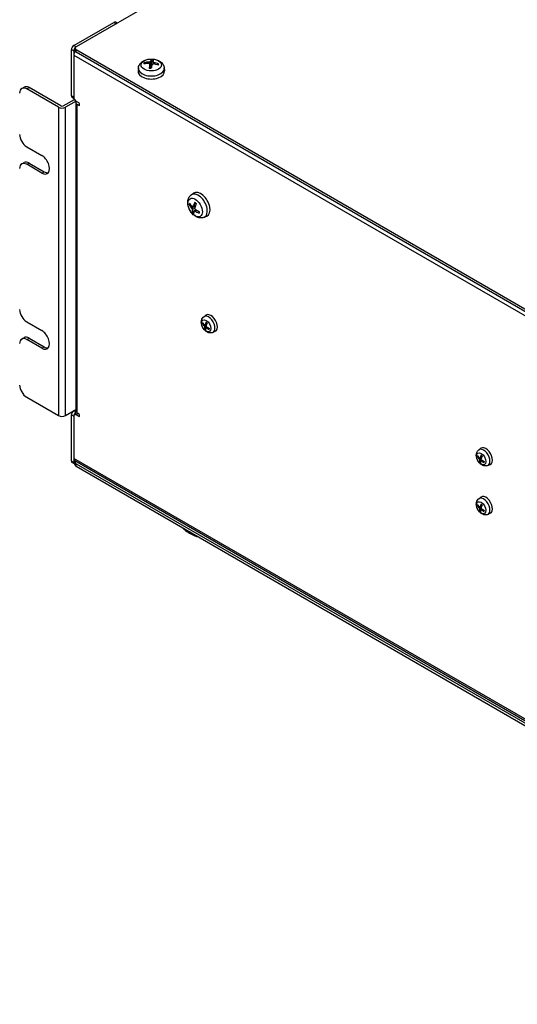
# Model space of a CAD drawing. Header units: millimetres. Extents: x 0 to 2376, y 0 to 1680.
# Tile 56 of 61: x 1616 to 1765, y 1132 to 1428. Entities that reach past the tile are written whole.
import ezdxf

# ---------------------------------------------------------------- set-up
doc = ezdxf.new("R2010")
doc.units = ezdxf.units.MM
doc.header["$LTSCALE"] = 0.2
doc.layers.add('01_Object Line', color=4, linetype='Continuous')

# ---------------------------------------------------------------- blocks, each defined once
blk = doc.blocks.new('A$C8dec59c9')
for p, q in [((-145.66, 365.38), (-281.43, 287)), ((-282.14, 287.41), (-270.11, 294.35)), ((-270.11, 294.35), (-269.41, 293.94)), ((-269.11, 294.11), (-269.61, 294.4)), ((-281.43, 287), (-282.14, 287.41)), ((-282.84, 286.18), (-282.14, 285.77)), ((-282.84, 272.3), (-282.84, 286.18)), ((-282.14, 285.77), (-282.14, 271.89)), ((-282.14, 284.55), (-0.71, 122.07)), ((-281.72, 286.59), (-281.72, 285.77)), ((-281.43, 285.37), (-281.43, 286.18)), ((-281.43, 286.18), (-1.41, 124.52)), ((-1.41, 123.7), (-281.43, 285.37)), ((-260.68, 281.94), (-260.79, 282.15)), ((-259.44, 282.42), (-259.44, 281.96)), ((-259.29, 281.81), (-259.16, 280.65)), ((-259.29, 281.77), (-259.17, 280.65)), ((-259.08, 282.58), (-258.91, 280.95)), ((-258.77, 283.01), (-258.79, 281.74)), ((-258.31, 282.5), (-258.38, 281.84)), ((-258.05, 282.3), (-258.06, 281.84)), ((-256.73, 281.79), (-256.86, 281.57)), ((-262.7, 280.65), (-262.79, 279.79)), ((-254.9, 280.65), (-254.81, 279.79)), ((-297.78, 274.49), (-297.07, 274.9)), ((-296.28, 274.34), (-295.57, 274.75)), ((-286.73, 268.83), (-296.28, 274.34)), ((-286.02, 269.24), (-295.57, 274.75)), ((-285.32, 269.24), (-281.93, 271.2)), ((-281.43, 270.67), (-284.61, 268.83)), ((-282.14, 271.89), (-282.84, 272.3)), ((-282.64, 271.84), (-282.07, 271.52)), ((-281.51, 270.26), (-281.51, 177.59)), ((-281.43, 270.67), (-280.72, 270.26)), ((-281.07, 176.98), (-281.07, 269.65)), ((-280.72, 269.44), (-281.07, 269.65)), ((-280.72, 269.44), (-280.37, 269.65)), ((-286.73, 268.83), (-286.73, 176.16)), ((-284.61, 176.16), (-284.61, 268.83)), ((-296.28, 256.99), (-291.75, 254.38)), ((-297.78, 251.83), (-297.07, 252.24)), ((-296.28, 251.69), (-295.57, 252.09)), ((-291.75, 249.07), (-296.28, 251.69)), ((-295.57, 252.09), (-291.05, 249.48)), ((-291.75, 249.07), (-291.05, 249.48)), ((-246.77, 242.52), (-246.07, 243.03)), ((-247.28, 239.59), (-247.02, 239.63)), ((-246.66, 238.55), (-245.52, 239.28)), ((-246.5, 238.14), (-245.72, 238.51)), ((-245.97, 237.66), (-246.38, 237.31)), ((-246.33, 239.03), (-245.48, 239.4)), ((-246.25, 239.11), (-245.45, 239.48)), ((-245.92, 237.75), (-245.41, 238.12)), ((-245.7, 237.71), (-245.24, 238)), ((-245.42, 238.13), (-245.53, 238.03)), ((-245.42, 238.13), (-245.42, 238.13)), ((-242.87, 235.76), (-242.08, 236.11)), ((-296.28, 204.33), (-291.75, 201.72)), ((-243, 205.87), (-242.35, 206.34)), ((-243.32, 203.75), (-243.11, 203.79)), ((-242.9, 203.1), (-242.13, 203.59)), ((-242.8, 202.84), (-242.29, 203.08)), ((-242.1, 202.85), (-242.76, 202.32)), ((-242.68, 203.42), (-242.1, 203.67)), ((-242.64, 203.47), (-242.08, 203.73)), ((-242.42, 202.58), (-242.07, 202.83)), ((-242.27, 202.55), (-241.97, 202.75)), ((-240.29, 201.18), (-239.55, 201.5)), ((-297.78, 199.17), (-297.07, 199.58)), ((-296.28, 199.02), (-295.57, 199.43)), ((-291.75, 196.41), (-296.28, 199.02)), ((-295.57, 199.43), (-291.05, 196.82)), ((-291.75, 196.41), (-291.05, 196.82)), ((-296.28, 181.67), (-286.73, 176.16)), ((-284.61, 176.16), (-281.51, 177.95)), ((-282.84, 162.48), (-282.84, 176.36)), ((-282.84, 176.36), (-282.14, 175.96)), ((-281.43, 177.18), (-282.14, 177.59)), ((-282.14, 175.96), (-282.14, 162.07)), ((-281.93, 176.41), (-281.22, 176.82)), ((-281.37, 177.21), (-281.43, 177.18)), ((-281.43, 176.36), (-280.72, 176.77)), ((-280.72, 175.96), (-281.43, 176.36)), ((-281.07, 176.98), (-280.72, 176.77)), ((-280.72, 175.96), (-280.37, 176.16)), ((-160.27, 165.86), (-159.61, 166.33)), ((-0.71, 0.82), (-282.14, 163.3)), ((-160.59, 163.74), (-160.38, 163.78)), ((-160.17, 163.09), (-159.4, 163.58)), ((-160.06, 162.84), (-159.55, 163.07)), ((-159.37, 162.84), (-160.02, 162.31)), ((-159.95, 163.41), (-159.37, 163.66)), ((-159.9, 163.46), (-159.35, 163.72)), ((-159.68, 162.57), (-159.34, 162.82)), ((-282.14, 162.07), (-282.84, 162.48)), ((-281.93, 161.62), (-282.64, 162.03)), ((-281.82, 162.61), (-0.71, 0.31)), ((-281.72, 161.26), (-281.72, 162.07)), ((-281.43, 160.85), (-281.43, 161.67)), ((-281.43, 161.67), (-1.41, 0)), ((-1.41, -0.82), (-281.43, 160.85)), ((-159.54, 162.55), (-159.24, 162.74)), ((-157.56, 161.17), (-156.82, 161.49)), ((-160.27, 151.16), (-159.61, 151.64)), ((-160.59, 149.05), (-160.38, 149.08)), ((-160.17, 148.39), (-159.4, 148.89)), ((-160.06, 148.14), (-159.55, 148.38)), ((-159.37, 148.15), (-160.02, 147.61)), ((-159.95, 148.71), (-159.37, 148.97)), ((-159.9, 148.77), (-159.35, 149.03)), ((-159.68, 147.88), (-159.34, 148.12)), ((-159.54, 147.85), (-159.24, 148.05)), ((-157.56, 146.47), (-156.82, 146.8))]:
    blk.add_line(p, q)
for centre, major_axis, ratio, start_param, end_param in [((-270.11, 293.53), (0.5, 0.866), 0.57735, 0, 0.785398), ((-282.14, 286.59), (-0.5, -0.866), 0.57735, 3.926991, 5.497787), ((-281.43, 286.18), (0.5, 0.866), 0.57735, 0.785398, 2.356194), ((-281.07, 285.16), (-0.75, -1.3), 0.57735, 4.582032, 5.497787), ((-280.72, 286.59), (-1, 0), 0.57735, 5.497787, 7.068583), ((-280.72, 285.77), (-1, 0), 0.57735, 0, 0.785398), ((-258.8, 281.86), (-2.23, 0), 0.57735, 6.006206, 6.258812), ((-258.77, 276.96), (6.2, -1.95), 0.746546, 1.924585, 2.163569), ((-258.81, 276.8), (-6.38, 1.26), 0.859691, 4.976879, 5.215863), ((-258.8, 281.81), (-2.07, 0), 0.57735, 5.995485, 6.194645), ((-258.66, 276.88), (0.09, -6.5), 0.131071, 3.856922, 4.095907), ((-258.66, 276.87), (0.29, 6.49), 0.213438, 0.267406, 0.50639), ((-258.94, 276.9), (1.22, 6.38), 0.112799, 0.74017, 0.979154), ((-258.8, 280.87), (1.5, 0), 0.57735, 1.379535, 1.561672), ((-258.8, 281.81), (2.07, 0), 0.57735, 1.288284, 1.557145), ((-258.8, 281.86), (-2.23, 0), 0.57735, 4.43541, 4.688015), ((-258.94, 276.89), (0.83, 6.44), 0.030432, 0.277673, 0.516657), ((-258.79, 276.96), (6.42, -0.99), 0.759052, 1.351517, 1.590501), ((-258.83, 276.8), (-6.02, 2.44), 0.847185, 4.681568, 4.920552), ((-258.8, 281.81), (2.07, 0), 0.57735, 6.061876, 6.269534), ((-258.8, 281.86), (2.23, 0), 0.57735, 6.006206, 6.258812), ((-258.8, 279.65), (4, 0), 0.57735, 3.079689, 6.345089), ((-258.8, 280.51), (-3.91, 0), 0.57735, 6.221282, 9.486681), ((-258.8, 281.86), (2.23, 0), 0.57735, 4.43541, 4.688015), ((-296.28, 271.89), (-1.5, 2.6), 0.57735, 5.497787, 7.068583), ((-295.57, 272.3), (-1.5, 2.6), 0.57735, 5.497787, 6.283185), ((-282.14, 272.71), (-0.5, -0.866), 0.57735, 5.497787, 6.283185), ((-281.43, 271.49), (-0.5, 0.866), 0.57735, 0.785398, 2.356194), ((-280.01, 270.26), (-1.5, 0), 0.57735, 5.837624, 7.068583), ((-280.72, 269.85), (0.25, -0.433), 0.57735, 5.497787, 8.63938), ((-285.67, 269.44), (-1.5, 0), 0.57735, 0.785398, 2.356194), ((-285.67, 269.44), (0.5, 0), 0.57735, 3.926991, 5.497787), ((-296.28, 259.44), (-1.5, 2.6), 0.57735, 0.785398, 2.356194), ((-296.28, 249.24), (-1.5, 2.6), 0.57735, 5.497787, 7.068583), ((-295.57, 249.64), (-1.5, 2.6), 0.57735, 5.497787, 6.283185), ((-291.75, 251.73), (1.63, -2.81), 0.57735, 5.497787, 8.63938), ((-291.05, 252.13), (1.63, -2.81), 0.57735, 5.497787, 6.06386), ((-244.7, 239.21), (1.95, -3.38), 0.57735, 6.221282, 9.486681), ((-243.95, 239.64), (-2, 3.46), 0.57735, 3.079689, 6.345089), ((-245.87, 238.54), (1.11, -1.93), 0.57735, 3.550538, 3.803143), ((-241.58, 240.92), (-6.28, 1.68), 0.627147, 0.607773, 0.846757), ((-245.82, 238.56), (-1.04, 1.8), 0.57735, 0.474458, 0.672272), ((-241.46, 240.94), (-4.79, -4.4), 0.428818, 5.295565, 5.534549), ((-241.65, 241.1), (3.71, 5.33), 0.399839, 2.062646, 2.30163), ((-245.87, 238.54), (-1.11, 1.93), 0.57735, 5.121334, 5.373939), ((-241.53, 241.12), (6.32, -1.5), 0.770279, 3.730018, 3.969002), ((-241.46, 240.95), (-4.47, -4.72), 0.500478, 5.721036, 5.96002), ((-245.87, 238.54), (1.11, -1.93), 0.57735, 5.121334, 5.373939), ((-245.82, 238.56), (-1.04, 1.8), 0.57735, 1.96902, 2.193045), ((-241.65, 241.11), (-4.09, -5.05), 0.328179, 5.688689, 5.927673), ((-241.54, 241.13), (6.46, -0.74), 0.727785, 4.098161, 4.337145), ((-241.59, 240.93), (-6.05, 2.37), 0.66964, 1.138901, 1.377885), ((-245.01, 239.03), (-0.75, 1.3), 0.57735, 1.964493, 1.972704), ((-245.87, 238.54), (-1.11, 1.93), 0.57735, 3.550538, 3.803143), ((-296.28, 206.78), (-1.5, 2.6), 0.57735, 0.785398, 2.356194), ((-241.56, 203.57), (1.36, -2.35), 0.57735, 6.221282, 9.486681), ((-238.92, 204.92), (-3.58, -3.49), 0.459654, 5.333548, 5.53961), ((-240.86, 203.97), (-1.4, 2.42), 0.57735, 3.079689, 6.345089), ((-242.4, 203.09), (-0.74, 1.28), 0.57735, 5.089867, 5.405406), ((-291.75, 199.06), (1.63, -2.81), 0.57735, 5.497787, 8.63938), ((-242.4, 203.09), (-0.74, 1.28), 0.57735, 0.377478, 0.693017), ((-239, 205.15), (4.92, -0.9), 0.753204, 3.740701, 3.946763), ((-239.06, 204.91), (-4.76, 1.51), 0.646013, 0.688057, 0.89412), ((-242.36, 203.11), (-0.68, 1.18), 0.57735, 0.451647, 0.704452), ((-238.92, 204.93), (-3.54, -3.52), 0.470704, 5.71779, 5.923853), ((-242.4, 203.09), (0.74, -1.28), 0.57735, 5.089867, 5.405406), ((-242.36, 203.11), (-0.68, 1.18), 0.57735, 1.93684, 2.21818), ((-239.15, 205.13), (3.03, 3.98), 0.359016, 2.518848, 2.724911), ((-239.15, 205.13), (2.98, 4.01), 0.370065, 2.125528, 2.33159), ((-239, 205.15), (4.93, -0.81), 0.746652, 4.116118, 4.32218), ((-239.06, 204.91), (-4.74, 1.59), 0.652566, 1.088573, 1.294636), ((-242.4, 203.09), (0.74, -1.28), 0.57735, 0.377478, 0.693017), ((-296.28, 196.57), (-1.5, 2.6), 0.57735, 5.497787, 7.068583), ((-295.57, 196.98), (-1.5, 2.6), 0.57735, 5.497787, 6.283185), ((-291.05, 199.47), (1.63, -2.81), 0.57735, 5.497787, 6.06386), ((-296.28, 184.12), (-1.5, 2.6), 0.57735, 0.785398, 2.356194), ((-285.67, 176.77), (1.5, 0), 0.57735, 3.926991, 5.497787), ((-282.14, 176.77), (-0.5, -0.866), 0.57735, 3.926991, 5.497787), ((-281.43, 176.36), (0.5, 0.866), 0.57735, 0.785398, 2.356194), ((-281.43, 175.55), (-0.5, 0.866), 0.57735, 5.497787, 7.068583), ((-280.01, 177.59), (-1.5, 0), 0.57735, 0, 0.785398), ((-280.72, 175.96), (-0.5, 0.866), 0.57735, 5.497787, 6.283185), ((-280.72, 176.36), (0.25, -0.433), 0.57735, 5.497787, 8.63938), ((-158.83, 163.56), (1.36, -2.35), 0.57735, 6.221282, 9.486681), ((-158.13, 163.96), (-1.4, 2.42), 0.57735, 3.079689, 6.345089), ((-281.07, 163.91), (-0.75, -1.3), 0.57735, 5.497787, 6.283185), ((-159.67, 163.08), (-0.74, 1.28), 0.57735, 0.377478, 0.693017), ((-156.27, 165.14), (4.92, -0.9), 0.753204, 3.740701, 3.946763), ((-156.33, 164.9), (-4.76, 1.51), 0.646013, 0.688057, 0.89412), ((-159.63, 163.1), (-0.68, 1.18), 0.57735, 0.451647, 0.704452), ((-156.18, 164.92), (-3.54, -3.52), 0.470704, 5.71779, 5.923853), ((-156.18, 164.92), (-3.58, -3.49), 0.459654, 5.333548, 5.53961), ((-159.67, 163.08), (-0.74, 1.28), 0.57735, 5.089867, 5.405406), ((-156.42, 165.12), (2.98, 4.01), 0.370065, 2.125528, 2.33159), ((-156.33, 164.9), (-4.74, 1.59), 0.652566, 1.088573, 1.294636), ((-282.14, 162.89), (-0.5, -0.866), 0.57735, 5.497787, 6.283185), ((-281.43, 162.48), (-0.5, -0.866), 0.57735, 5.497787, 6.641505), ((-280.72, 162.07), (-1, 0), 0.57735, 5.619407, 7.068583), ((-280.72, 161.26), (-1, 0), 0.57735, 0, 0.785398), ((-159.67, 163.08), (0.74, -1.28), 0.57735, 5.089867, 5.405406), ((-159.63, 163.1), (-0.68, 1.18), 0.57735, 1.93684, 2.21818), ((-156.42, 165.12), (3.03, 3.98), 0.359016, 2.518848, 2.724911), ((-156.27, 165.14), (4.93, -0.81), 0.746652, 4.116118, 4.32218), ((-159.67, 163.08), (0.74, -1.28), 0.57735, 0.377478, 0.693017), ((-158.83, 148.86), (1.36, -2.35), 0.57735, 6.221282, 9.486681), ((-158.13, 149.27), (-1.4, 2.42), 0.57735, 3.079689, 6.345089), ((-159.67, 148.38), (-0.74, 1.28), 0.57735, 0.377478, 0.693017), ((-156.27, 150.44), (4.92, -0.9), 0.753204, 3.740701, 3.946763), ((-156.33, 150.2), (-4.76, 1.51), 0.646013, 0.688057, 0.89412), ((-159.63, 148.4), (-0.68, 1.18), 0.57735, 0.451647, 0.704452), ((-156.18, 150.22), (-3.54, -3.52), 0.470704, 5.71779, 5.923853), ((-156.18, 150.22), (-3.58, -3.49), 0.459654, 5.333548, 5.53961), ((-159.67, 148.38), (-0.74, 1.28), 0.57735, 5.089867, 5.405406), ((-156.42, 150.42), (2.98, 4.01), 0.370065, 2.125528, 2.33159), ((-156.33, 150.21), (-4.74, 1.59), 0.652566, 1.088573, 1.294636), ((-159.67, 148.38), (0.74, -1.28), 0.57735, 5.089867, 5.405406), ((-159.63, 148.4), (-0.68, 1.18), 0.57735, 1.93684, 2.21818), ((-156.42, 150.43), (3.03, 3.98), 0.359016, 2.518848, 2.724911), ((-156.27, 150.44), (4.93, -0.81), 0.746652, 4.116118, 4.32218), ((-159.67, 148.38), (0.74, -1.28), 0.57735, 0.377478, 0.693017)]:
    blk.add_ellipse(centre, major_axis=major_axis, ratio=ratio, start_param=start_param, end_param=end_param)
for centre, major_axis in [((-258.8, 281.55), (3.07, 0)), ((-245.6, 238.69), (-1.53, 2.66)), ((-242.26, 203.16), (-1, 1.73)), ((-159.53, 163.15), (-1, 1.73)), ((-159.53, 148.46), (-1, 1.73))]:
    blk.add_ellipse(centre, major_axis=major_axis, ratio=0.57735)
for points, knots in [([(-262.7, 280.65), (-262.67, 280.93), (-262.59, 281.2), (-262.35, 281.71), (-262.18, 281.94), (-261.76, 282.39), (-261.49, 282.59), (-260.85, 282.95), (-260.47, 283.09), (-259.67, 283.29), (-259.24, 283.34), (-258.39, 283.34), (-257.97, 283.29), (-257.15, 283.1), (-256.75, 282.95), (-256.03, 282.54), (-255.69, 282.27), (-255.22, 281.65), (-255.05, 281.34), (-254.93, 280.88), (-254.91, 280.77), (-254.9, 280.65)], [1.482024, 1.482024, 1.482024, 1.482024, 1.686983, 1.686983, 1.919573, 1.919573, 2.216931, 2.216931, 2.592191, 2.592191, 2.986615, 2.986615, 3.376452, 3.376452, 3.77072, 3.77072, 4.145026, 4.145026, 4.416688, 4.416688, 4.499809, 4.499809, 4.499809, 4.499809]), ([(-260.94, 282.21), (-260.93, 282.21), (-260.91, 282.22), (-260.88, 282.21), (-260.87, 282.21), (-260.84, 282.2), (-260.82, 282.19), (-260.8, 282.17), (-260.79, 282.16), (-260.79, 282.15)], [0.01456007, 0.01456007, 0.01456007, 0.01456007, 0.01872268, 0.01872268, 0.02342983, 0.02342983, 0.02806906, 0.02806906, 0.03181023, 0.03181023, 0.03181023, 0.03181023]), ([(-259.55, 281.98), (-259.51, 281.98), (-259.47, 281.97), (-259.4, 281.95), (-259.37, 281.93), (-259.32, 281.89), (-259.3, 281.86), (-259.29, 281.81), (-259.29, 281.79), (-259.29, 281.77)], [0, 0, 0, 0, 0.01249978, 0.01249978, 0.02499956, 0.02499956, 0.03752367, 0.03752367, 0.04667661, 0.04667661, 0.04667661, 0.04667661]), ([(-259.08, 282.58), (-259.09, 282.56), (-259.11, 282.53), (-259.15, 282.5), (-259.19, 282.48), (-259.26, 282.45), (-259.3, 282.44), (-259.37, 282.43), (-259.41, 282.42), (-259.44, 282.42)], [0, 0, 0, 0, 0.01249978, 0.01249978, 0.02499956, 0.02499956, 0.03752367, 0.03752367, 0.04667661, 0.04667661, 0.04667661, 0.04667661]), ([(-258.77, 283.01), (-258.77, 283.02), (-258.77, 283.03), (-258.77, 283.06), (-258.77, 283.08), (-258.76, 283.1), (-258.76, 283.12), (-258.75, 283.13), (-258.75, 283.14), (-258.75, 283.15)], [0.0427285, 0.0427285, 0.0427285, 0.0427285, 0.04646968, 0.04646968, 0.0511089, 0.0511089, 0.05581605, 0.05581605, 0.05997866, 0.05997866, 0.05997866, 0.05997866]), ([(-258.52, 281.71), (-258.51, 281.73), (-258.5, 281.76), (-258.45, 281.81), (-258.41, 281.82), (-258.35, 281.85), (-258.3, 281.86), (-258.23, 281.86), (-258.2, 281.86), (-258.16, 281.86)], [0, 0, 0, 0, 0.01249978, 0.01249978, 0.02499956, 0.02499956, 0.03752367, 0.03752367, 0.04667661, 0.04667661, 0.04667661, 0.04667661]), ([(-258.05, 282.3), (-258.09, 282.31), (-258.13, 282.32), (-258.2, 282.36), (-258.23, 282.37), (-258.28, 282.41), (-258.3, 282.44), (-258.31, 282.48), (-258.31, 282.49), (-258.31, 282.51)], [0, 0, 0, 0, 0.01249978, 0.01249978, 0.02499956, 0.02499956, 0.03752367, 0.03752367, 0.04667661, 0.04667661, 0.04667661, 0.04667661]), ([(-256.73, 281.79), (-256.72, 281.8), (-256.71, 281.81), (-256.69, 281.83), (-256.68, 281.83), (-256.65, 281.84), (-256.63, 281.84), (-256.6, 281.84), (-256.59, 281.83), (-256.57, 281.83)], [0.0427285, 0.0427285, 0.0427285, 0.0427285, 0.04646968, 0.04646968, 0.0511089, 0.0511089, 0.05581605, 0.05581605, 0.05997866, 0.05997866, 0.05997866, 0.05997866]), ([(-259.41, 280.62), (-259.41, 280.63), (-259.41, 280.65), (-259.4, 280.66), (-259.4, 280.67), (-259.4, 280.68), (-259.4, 280.68), (-259.4, 280.68)], [0.01456007, 0.01456007, 0.01456007, 0.01456007, 0.01872268, 0.01872268, 0.02342983, 0.02342983, 0.02625285, 0.02625285, 0.02625285, 0.02625285]), ([(-258.84, 280.63), (-258.88, 280.63), (-258.91, 280.63), (-258.99, 280.63), (-259.02, 280.63), (-259.1, 280.64), (-259.14, 280.64), (-259.21, 280.65), (-259.25, 280.66), (-259.32, 280.67), (-259.36, 280.67), (-259.4, 280.68)], [6.151322, 6.151322, 6.151322, 6.151322, 6.2019678, 6.2019678, 6.2561519, 6.2561519, 6.3103359, 6.3103359, 6.3645199, 6.3645199, 6.418704, 6.418704, 6.418704, 6.418704]), ([(-258.91, 280.95), (-258.92, 280.91), (-258.93, 280.87), (-258.96, 280.8), (-258.98, 280.76), (-259.04, 280.71), (-259.07, 280.69), (-259.12, 280.67), (-259.14, 280.66), (-259.17, 280.66)], [0.22295627, 0.22295627, 0.22295627, 0.22295627, 0.23668795, 0.23668795, 0.24869912, 0.24869912, 0.26071028, 0.26071028, 0.26827685, 0.26827685, 0.26827685, 0.26827685]), ([(-242.87, 235.76), (-243.13, 235.65), (-243.4, 235.58), (-243.96, 235.54), (-244.25, 235.57), (-244.85, 235.71), (-245.16, 235.85), (-245.79, 236.22), (-246.1, 236.48), (-246.67, 237.07), (-246.92, 237.42), (-247.35, 238.15), (-247.52, 238.54), (-247.76, 239.34), (-247.84, 239.76), (-247.84, 240.6), (-247.78, 241.02), (-247.48, 241.74), (-247.29, 242.05), (-246.95, 242.38), (-246.86, 242.45), (-246.77, 242.52)], [2.167947, 2.167947, 2.167947, 2.167947, 2.372907, 2.372907, 2.605497, 2.605497, 2.902855, 2.902855, 3.278115, 3.278115, 3.672539, 3.672539, 4.062376, 4.062376, 4.456644, 4.456644, 4.830949, 4.830949, 5.102612, 5.102612, 5.185733, 5.185733, 5.185733, 5.185733]), ([(-245.68, 240.15), (-245.68, 240.16), (-245.69, 240.16), (-245.69, 240.18), (-245.69, 240.19), (-245.68, 240.21), (-245.68, 240.22), (-245.67, 240.23)], [0.04712357, 0.04712357, 0.04712357, 0.04712357, 0.0511089, 0.0511089, 0.05581605, 0.05581605, 0.05997866, 0.05997866, 0.05997866, 0.05997866]), ([(-245.68, 240.15), (-245.65, 240.13), (-245.63, 240.12), (-245.57, 240.07), (-245.55, 240.05), (-245.5, 240.01), (-245.47, 239.99), (-245.42, 239.94), (-245.39, 239.92), (-245.35, 239.87), (-245.33, 239.85), (-245.31, 239.84)], [6.1471366, 6.1471366, 6.1471366, 6.1471366, 6.2014725, 6.2014725, 6.2558084, 6.2558084, 6.3101443, 6.3101443, 6.3644802, 6.3644802, 6.404868, 6.404868, 6.404868, 6.404868]), ([(-247.28, 239.59), (-247.29, 239.59), (-247.31, 239.59), (-247.33, 239.6), (-247.35, 239.6), (-247.38, 239.61), (-247.39, 239.62), (-247.41, 239.64), (-247.42, 239.65), (-247.43, 239.66)], [0.0427285, 0.0427285, 0.0427285, 0.0427285, 0.04646968, 0.04646968, 0.0511089, 0.0511089, 0.05581605, 0.05581605, 0.05997866, 0.05997866, 0.05997866, 0.05997866]), ([(-246.66, 238.55), (-246.63, 238.52), (-246.61, 238.49), (-246.56, 238.41), (-246.54, 238.37), (-246.52, 238.29), (-246.51, 238.25), (-246.5, 238.19), (-246.5, 238.16), (-246.5, 238.14)], [0, 0, 0, 0, 0.01249978, 0.01249978, 0.02499956, 0.02499956, 0.03752367, 0.03752367, 0.04667661, 0.04667661, 0.04667661, 0.04667661]), ([(-246.25, 239.11), (-246.26, 239.08), (-246.28, 239.06), (-246.32, 239.03), (-246.35, 239.02), (-246.4, 239.02), (-246.43, 239.02), (-246.48, 239.05), (-246.5, 239.07), (-246.52, 239.08)], [0, 0, 0, 0, 0.01249978, 0.01249978, 0.02499956, 0.02499956, 0.03752367, 0.03752367, 0.04667661, 0.04667661, 0.04667661, 0.04667661]), ([(-246.44, 237.18), (-246.45, 237.19), (-246.45, 237.2), (-246.44, 237.22), (-246.44, 237.23), (-246.42, 237.26), (-246.41, 237.27), (-246.4, 237.3), (-246.39, 237.31), (-246.38, 237.31)], [0.01456007, 0.01456007, 0.01456007, 0.01456007, 0.01872268, 0.01872268, 0.02342983, 0.02342983, 0.02806906, 0.02806906, 0.03181023, 0.03181023, 0.03181023, 0.03181023]), ([(-245.97, 237.68), (-245.96, 237.7), (-245.95, 237.73), (-245.91, 237.76), (-245.89, 237.77), (-245.83, 237.77), (-245.8, 237.76), (-245.74, 237.74), (-245.72, 237.72), (-245.7, 237.71)], [0, 0, 0, 0, 0.01249978, 0.01249978, 0.02499956, 0.02499956, 0.03752367, 0.03752367, 0.04667661, 0.04667661, 0.04667661, 0.04667661]), ([(-245.56, 238.24), (-245.59, 238.27), (-245.62, 238.3), (-245.67, 238.37), (-245.69, 238.41), (-245.72, 238.49), (-245.73, 238.53), (-245.73, 238.6), (-245.73, 238.63), (-245.72, 238.65)], [0, 0, 0, 0, 0.01249978, 0.01249978, 0.02499956, 0.02499956, 0.03752367, 0.03752367, 0.04667661, 0.04667661, 0.04667661, 0.04667661]), ([(-244.38, 237.45), (-244.38, 237.44), (-244.38, 237.43), (-244.39, 237.4), (-244.39, 237.37), (-244.4, 237.32), (-244.41, 237.3), (-244.42, 237.25), (-244.43, 237.22), (-244.45, 237.18), (-244.46, 237.16), (-244.47, 237.14)], [1.4715669, 1.4715669, 1.4715669, 1.4715669, 1.488977, 1.488977, 1.5436824, 1.5436824, 1.5983877, 1.5983877, 1.6530931, 1.6530931, 1.7077985, 1.7077985, 1.7077985, 1.7077985]), ([(-244.4, 237.02), (-244.41, 237.03), (-244.43, 237.04), (-244.45, 237.05), (-244.46, 237.06), (-244.47, 237.09), (-244.47, 237.1), (-244.47, 237.12), (-244.47, 237.13), (-244.47, 237.14)], [0.01456007, 0.01456007, 0.01456007, 0.01456007, 0.01872268, 0.01872268, 0.02342983, 0.02342983, 0.02806906, 0.02806906, 0.0313524, 0.0313524, 0.0313524, 0.0313524]), ([(-240.29, 201.18), (-240.47, 201.1), (-240.66, 201.05), (-241.06, 201.02), (-241.26, 201.03), (-241.68, 201.13), (-241.89, 201.22), (-242.33, 201.47), (-242.55, 201.65), (-242.95, 202.06), (-243.12, 202.3), (-243.42, 202.81), (-243.54, 203.08), (-243.71, 203.64), (-243.76, 203.94), (-243.76, 204.53), (-243.71, 204.82), (-243.5, 205.33), (-243.36, 205.54), (-243.12, 205.77), (-243.06, 205.82), (-243, 205.87)], [2.167947, 2.167947, 2.167947, 2.167947, 2.369872, 2.369872, 2.598364, 2.598364, 2.890023, 2.890023, 3.26477, 3.26477, 3.66662, 3.66662, 4.064255, 4.064255, 4.465943, 4.465943, 4.840239, 4.840239, 5.10545, 5.10545, 5.185733, 5.185733, 5.185733, 5.185733]), ([(-242.3, 204.17), (-242.31, 204.18), (-242.31, 204.18), (-242.31, 204.19), (-242.31, 204.2), (-242.31, 204.22), (-242.31, 204.23), (-242.3, 204.23)], [0.03803389, 0.03803389, 0.03803389, 0.03803389, 0.04139296, 0.04139296, 0.04519824, 0.04519824, 0.04808963, 0.04808963, 0.04808963, 0.04808963]), ([(-243.32, 203.75), (-243.33, 203.75), (-243.35, 203.75), (-243.37, 203.75), (-243.38, 203.75), (-243.41, 203.76), (-243.42, 203.77), (-243.43, 203.78), (-243.44, 203.79), (-243.44, 203.8)], [0.0346009, 0.0346009, 0.0346009, 0.0346009, 0.03763655, 0.03763655, 0.04139296, 0.04139296, 0.04519824, 0.04519824, 0.04808963, 0.04808963, 0.04808963, 0.04808963]), ([(-242.9, 203.1), (-242.88, 203.08), (-242.87, 203.06), (-242.84, 203.02), (-242.83, 202.99), (-242.81, 202.95), (-242.8, 202.92), (-242.79, 202.88), (-242.79, 202.86), (-242.8, 202.84)], [0, 0, 0, 0, 0.00749492, 0.00749492, 0.01498984, 0.01498984, 0.02248639, 0.02248639, 0.02966793, 0.02966793, 0.02966793, 0.02966793]), ([(-242.82, 202.21), (-242.82, 202.22), (-242.82, 202.23), (-242.81, 202.24), (-242.81, 202.25), (-242.8, 202.27), (-242.79, 202.29), (-242.77, 202.3), (-242.76, 202.31), (-242.76, 202.32)], [0.01226288, 0.01226288, 0.01226288, 0.01226288, 0.01515427, 0.01515427, 0.01895955, 0.01895955, 0.02271597, 0.02271597, 0.02575161, 0.02575161, 0.02575161, 0.02575161]), ([(-242.64, 203.47), (-242.64, 203.46), (-242.65, 203.44), (-242.68, 203.42), (-242.69, 203.41), (-242.72, 203.41), (-242.74, 203.41), (-242.77, 203.43), (-242.79, 203.44), (-242.81, 203.46)], [0, 0, 0, 0, 0.00749492, 0.00749492, 0.01498984, 0.01498984, 0.02248639, 0.02248639, 0.02966793, 0.02966793, 0.02966793, 0.02966793]), ([(-242.44, 202.54), (-242.44, 202.55), (-242.43, 202.57), (-242.41, 202.59), (-242.4, 202.59), (-242.37, 202.59), (-242.35, 202.59), (-242.31, 202.58), (-242.29, 202.57), (-242.27, 202.55)], [0, 0, 0, 0, 0.00749492, 0.00749492, 0.01498984, 0.01498984, 0.02248639, 0.02248639, 0.02966793, 0.02966793, 0.02966793, 0.02966793]), ([(-242.3, 204.17), (-242.28, 204.16), (-242.26, 204.14), (-242.22, 204.11), (-242.2, 204.1), (-242.15, 204.06), (-242.13, 204.04), (-242.09, 204), (-242.07, 203.98), (-242.03, 203.95), (-242.02, 203.93), (-242, 203.91)], [6.1149273, 6.1149273, 6.1149273, 6.1149273, 6.1821164, 6.1821164, 6.2493055, 6.2493055, 6.3164946, 6.3164946, 6.3836836, 6.3836836, 6.436187, 6.436187, 6.436187, 6.436187]), ([(-242.18, 202.91), (-242.2, 202.92), (-242.22, 202.94), (-242.25, 202.99), (-242.26, 203.01), (-242.28, 203.05), (-242.29, 203.08), (-242.29, 203.13), (-242.29, 203.15), (-242.28, 203.16)], [0, 0, 0, 0, 0.00749492, 0.00749492, 0.01498984, 0.01498984, 0.02248639, 0.02248639, 0.02966793, 0.02966793, 0.02966793, 0.02966793]), ([(-241.44, 202.05), (-241.45, 202.05), (-241.46, 202.06), (-241.47, 202.07), (-241.48, 202.08), (-241.49, 202.1), (-241.49, 202.11), (-241.49, 202.13), (-241.49, 202.14), (-241.48, 202.14)], [0.01226288, 0.01226288, 0.01226288, 0.01226288, 0.01515427, 0.01515427, 0.01895955, 0.01895955, 0.02271597, 0.02271597, 0.02569359, 0.02569359, 0.02569359, 0.02569359]), ([(-241.41, 202.4), (-241.41, 202.39), (-241.41, 202.38), (-241.42, 202.35), (-241.42, 202.33), (-241.43, 202.29), (-241.44, 202.27), (-241.45, 202.23), (-241.45, 202.21), (-241.47, 202.18), (-241.48, 202.16), (-241.48, 202.14)], [1.4430111, 1.4430111, 1.4430111, 1.4430111, 1.4697309, 1.4697309, 1.5372981, 1.5372981, 1.6048654, 1.6048654, 1.6724327, 1.6724327, 1.74, 1.74, 1.74, 1.74]), ([(-157.56, 161.17), (-157.74, 161.09), (-157.93, 161.04), (-158.33, 161.01), (-158.53, 161.03), (-158.95, 161.12), (-159.16, 161.21), (-159.6, 161.47), (-159.82, 161.64), (-160.21, 162.05), (-160.39, 162.29), (-160.69, 162.8), (-160.81, 163.07), (-160.98, 163.63), (-161.03, 163.93), (-161.03, 164.52), (-160.98, 164.81), (-160.77, 165.32), (-160.63, 165.53), (-160.39, 165.76), (-160.33, 165.81), (-160.27, 165.86)], [2.167947, 2.167947, 2.167947, 2.167947, 2.369872, 2.369872, 2.598364, 2.598364, 2.890023, 2.890023, 3.26477, 3.26477, 3.66662, 3.66662, 4.064255, 4.064255, 4.465943, 4.465943, 4.840239, 4.840239, 5.10545, 5.10545, 5.185733, 5.185733, 5.185733, 5.185733]), ([(-160.59, 163.74), (-160.6, 163.74), (-160.61, 163.74), (-160.64, 163.74), (-160.65, 163.75), (-160.67, 163.76), (-160.69, 163.76), (-160.7, 163.78), (-160.71, 163.78), (-160.71, 163.79)], [0.0346009, 0.0346009, 0.0346009, 0.0346009, 0.03763655, 0.03763655, 0.04139296, 0.04139296, 0.04519824, 0.04519824, 0.04808963, 0.04808963, 0.04808963, 0.04808963]), ([(-160.17, 163.09), (-160.15, 163.07), (-160.13, 163.05), (-160.11, 163.01), (-160.09, 162.99), (-160.08, 162.94), (-160.07, 162.92), (-160.06, 162.87), (-160.06, 162.85), (-160.06, 162.84)], [0, 0, 0, 0, 0.00749492, 0.00749492, 0.01498984, 0.01498984, 0.02248639, 0.02248639, 0.02966793, 0.02966793, 0.02966793, 0.02966793]), ([(-159.9, 163.46), (-159.91, 163.45), (-159.92, 163.43), (-159.95, 163.41), (-159.96, 163.4), (-159.99, 163.4), (-160.01, 163.4), (-160.04, 163.42), (-160.06, 163.43), (-160.07, 163.45)], [0, 0, 0, 0, 0.00749492, 0.00749492, 0.01498984, 0.01498984, 0.02248639, 0.02248639, 0.02966793, 0.02966793, 0.02966793, 0.02966793]), ([(-159.57, 164.17), (-159.58, 164.17), (-159.58, 164.17), (-159.58, 164.19), (-159.58, 164.2), (-159.58, 164.21), (-159.58, 164.22), (-159.57, 164.23)], [0.03803389, 0.03803389, 0.03803389, 0.03803389, 0.04139296, 0.04139296, 0.04519824, 0.04519824, 0.04808963, 0.04808963, 0.04808963, 0.04808963]), ([(-159.57, 164.17), (-159.55, 164.15), (-159.53, 164.14), (-159.49, 164.1), (-159.47, 164.09), (-159.42, 164.05), (-159.4, 164.03), (-159.36, 164), (-159.34, 163.98), (-159.3, 163.94), (-159.29, 163.92), (-159.27, 163.91)], [6.1149273, 6.1149273, 6.1149273, 6.1149273, 6.1821164, 6.1821164, 6.2493055, 6.2493055, 6.3164946, 6.3164946, 6.3836836, 6.3836836, 6.436187, 6.436187, 6.436187, 6.436187]), ([(-159.45, 162.9), (-159.47, 162.92), (-159.49, 162.93), (-159.52, 162.98), (-159.53, 163), (-159.55, 163.05), (-159.56, 163.07), (-159.56, 163.12), (-159.56, 163.14), (-159.55, 163.16)], [0, 0, 0, 0, 0.00749492, 0.00749492, 0.01498984, 0.01498984, 0.02248639, 0.02248639, 0.02966793, 0.02966793, 0.02966793, 0.02966793]), ([(-160.08, 162.21), (-160.08, 162.21), (-160.08, 162.22), (-160.08, 162.23), (-160.08, 162.25), (-160.06, 162.27), (-160.06, 162.28), (-160.04, 162.29), (-160.03, 162.3), (-160.02, 162.31)], [0.01226288, 0.01226288, 0.01226288, 0.01226288, 0.01515427, 0.01515427, 0.01895955, 0.01895955, 0.02271597, 0.02271597, 0.02575161, 0.02575161, 0.02575161, 0.02575161]), ([(-159.71, 162.53), (-159.71, 162.54), (-159.7, 162.56), (-159.68, 162.58), (-159.67, 162.58), (-159.64, 162.59), (-159.62, 162.58), (-159.58, 162.57), (-159.56, 162.56), (-159.54, 162.55)], [0, 0, 0, 0, 0.00749492, 0.00749492, 0.01498984, 0.01498984, 0.02248639, 0.02248639, 0.02966793, 0.02966793, 0.02966793, 0.02966793]), ([(-158.71, 162.04), (-158.71, 162.05), (-158.72, 162.05), (-158.74, 162.06), (-158.75, 162.07), (-158.76, 162.09), (-158.76, 162.1), (-158.76, 162.12), (-158.76, 162.13), (-158.75, 162.14)], [0.01226288, 0.01226288, 0.01226288, 0.01226288, 0.01515427, 0.01515427, 0.01895955, 0.01895955, 0.02271597, 0.02271597, 0.02569359, 0.02569359, 0.02569359, 0.02569359]), ([(-158.68, 162.39), (-158.68, 162.39), (-158.68, 162.38), (-158.69, 162.35), (-158.69, 162.32), (-158.7, 162.28), (-158.71, 162.26), (-158.72, 162.22), (-158.72, 162.21), (-158.74, 162.17), (-158.74, 162.15), (-158.75, 162.14)], [1.4430111, 1.4430111, 1.4430111, 1.4430111, 1.4697309, 1.4697309, 1.5372981, 1.5372981, 1.6048654, 1.6048654, 1.6724327, 1.6724327, 1.74, 1.74, 1.74, 1.74]), ([(-157.56, 146.47), (-157.74, 146.39), (-157.93, 146.34), (-158.33, 146.31), (-158.53, 146.33), (-158.95, 146.43), (-159.16, 146.52), (-159.6, 146.77), (-159.82, 146.94), (-160.21, 147.36), (-160.39, 147.59), (-160.69, 148.1), (-160.81, 148.37), (-160.98, 148.94), (-161.03, 149.23), (-161.03, 149.82), (-160.98, 150.12), (-160.77, 150.62), (-160.63, 150.83), (-160.39, 151.06), (-160.33, 151.12), (-160.27, 151.16)], [2.167947, 2.167947, 2.167947, 2.167947, 2.369872, 2.369872, 2.598364, 2.598364, 2.890023, 2.890023, 3.26477, 3.26477, 3.66662, 3.66662, 4.064255, 4.064255, 4.465943, 4.465943, 4.840239, 4.840239, 5.10545, 5.10545, 5.185733, 5.185733, 5.185733, 5.185733]), ([(-160.59, 149.05), (-160.6, 149.04), (-160.61, 149.04), (-160.64, 149.05), (-160.65, 149.05), (-160.67, 149.06), (-160.69, 149.07), (-160.7, 149.08), (-160.71, 149.09), (-160.71, 149.09)], [0.0346009, 0.0346009, 0.0346009, 0.0346009, 0.03763655, 0.03763655, 0.04139296, 0.04139296, 0.04519824, 0.04519824, 0.04808963, 0.04808963, 0.04808963, 0.04808963]), ([(-160.17, 148.39), (-160.15, 148.38), (-160.13, 148.36), (-160.11, 148.31), (-160.09, 148.29), (-160.08, 148.24), (-160.07, 148.22), (-160.06, 148.17), (-160.06, 148.15), (-160.06, 148.14)], [0, 0, 0, 0, 0.00749492, 0.00749492, 0.01498984, 0.01498984, 0.02248639, 0.02248639, 0.02966793, 0.02966793, 0.02966793, 0.02966793]), ([(-159.9, 148.77), (-159.91, 148.75), (-159.92, 148.73), (-159.95, 148.71), (-159.96, 148.71), (-159.99, 148.7), (-160.01, 148.71), (-160.04, 148.72), (-160.06, 148.73), (-160.07, 148.75)], [0, 0, 0, 0, 0.00749492, 0.00749492, 0.01498984, 0.01498984, 0.02248639, 0.02248639, 0.02966793, 0.02966793, 0.02966793, 0.02966793]), ([(-159.57, 149.47), (-159.58, 149.47), (-159.58, 149.48), (-159.58, 149.49), (-159.58, 149.5), (-159.58, 149.51), (-159.58, 149.52), (-159.57, 149.53)], [0.03803389, 0.03803389, 0.03803389, 0.03803389, 0.04139296, 0.04139296, 0.04519824, 0.04519824, 0.04808963, 0.04808963, 0.04808963, 0.04808963]), ([(-159.57, 149.47), (-159.55, 149.45), (-159.53, 149.44), (-159.49, 149.41), (-159.47, 149.39), (-159.42, 149.36), (-159.4, 149.34), (-159.36, 149.3), (-159.34, 149.28), (-159.3, 149.24), (-159.29, 149.23), (-159.27, 149.21)], [6.1149273, 6.1149273, 6.1149273, 6.1149273, 6.1821164, 6.1821164, 6.2493055, 6.2493055, 6.3164946, 6.3164946, 6.3836836, 6.3836836, 6.436187, 6.436187, 6.436187, 6.436187]), ([(-159.45, 148.21), (-159.47, 148.22), (-159.49, 148.24), (-159.52, 148.28), (-159.53, 148.3), (-159.55, 148.35), (-159.56, 148.37), (-159.56, 148.42), (-159.56, 148.44), (-159.55, 148.46)], [0, 0, 0, 0, 0.00749492, 0.00749492, 0.01498984, 0.01498984, 0.02248639, 0.02248639, 0.02966793, 0.02966793, 0.02966793, 0.02966793]), ([(-160.08, 147.51), (-160.08, 147.51), (-160.08, 147.52), (-160.08, 147.54), (-160.08, 147.55), (-160.06, 147.57), (-160.06, 147.58), (-160.04, 147.6), (-160.03, 147.6), (-160.02, 147.61)], [0.01226288, 0.01226288, 0.01226288, 0.01226288, 0.01515427, 0.01515427, 0.01895955, 0.01895955, 0.02271597, 0.02271597, 0.02575161, 0.02575161, 0.02575161, 0.02575161]), ([(-159.71, 147.83), (-159.71, 147.85), (-159.7, 147.86), (-159.68, 147.88), (-159.67, 147.89), (-159.64, 147.89), (-159.62, 147.89), (-159.58, 147.87), (-159.56, 147.86), (-159.54, 147.85)], [0, 0, 0, 0, 0.00749492, 0.00749492, 0.01498984, 0.01498984, 0.02248639, 0.02248639, 0.02966793, 0.02966793, 0.02966793, 0.02966793]), ([(-158.71, 147.34), (-158.71, 147.35), (-158.72, 147.35), (-158.74, 147.37), (-158.75, 147.38), (-158.76, 147.4), (-158.76, 147.41), (-158.76, 147.42), (-158.76, 147.43), (-158.75, 147.44)], [0.01226288, 0.01226288, 0.01226288, 0.01226288, 0.01515427, 0.01515427, 0.01895955, 0.01895955, 0.02271597, 0.02271597, 0.02569359, 0.02569359, 0.02569359, 0.02569359]), ([(-158.68, 147.7), (-158.68, 147.69), (-158.68, 147.68), (-158.69, 147.65), (-158.69, 147.63), (-158.7, 147.59), (-158.71, 147.57), (-158.72, 147.53), (-158.72, 147.51), (-158.74, 147.47), (-158.74, 147.46), (-158.75, 147.44)], [1.4430111, 1.4430111, 1.4430111, 1.4430111, 1.4697309, 1.4697309, 1.5372981, 1.5372981, 1.6048654, 1.6048654, 1.6724327, 1.6724327, 1.74, 1.74, 1.74, 1.74]), ([(-249.36, 142.34), (-249.09, 142.07), (-248.79, 141.83), (-247.53, 140.89), (-246.42, 140.31), (-245.09, 139.81), (-244.97, 139.77), (-244.85, 139.73)], [4.1113036, 4.1113036, 4.1113036, 4.1113036, 4.2247946, 4.2247946, 4.5601006, 4.5601006, 4.5921973, 4.5921973, 4.5921973, 4.5921973])]:
    blk.add_open_spline(points, degree=3, knots=knots)
blk.add_rational_spline([(-258.79, 281.74), (-258.87, 281.21), (-258.91, 280.95)], [1, 1.44873413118, 1.8284082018], degree=2)

msp = doc.modelspace()

# ---------------------------------------------------------------- block references
at = {"layer": '01_Object Line'}
msp.add_blockref('A$C8dec59c9', (1913.923, 1132.615), dxfattribs=at)

doc.saveas('drawing.dxf')
